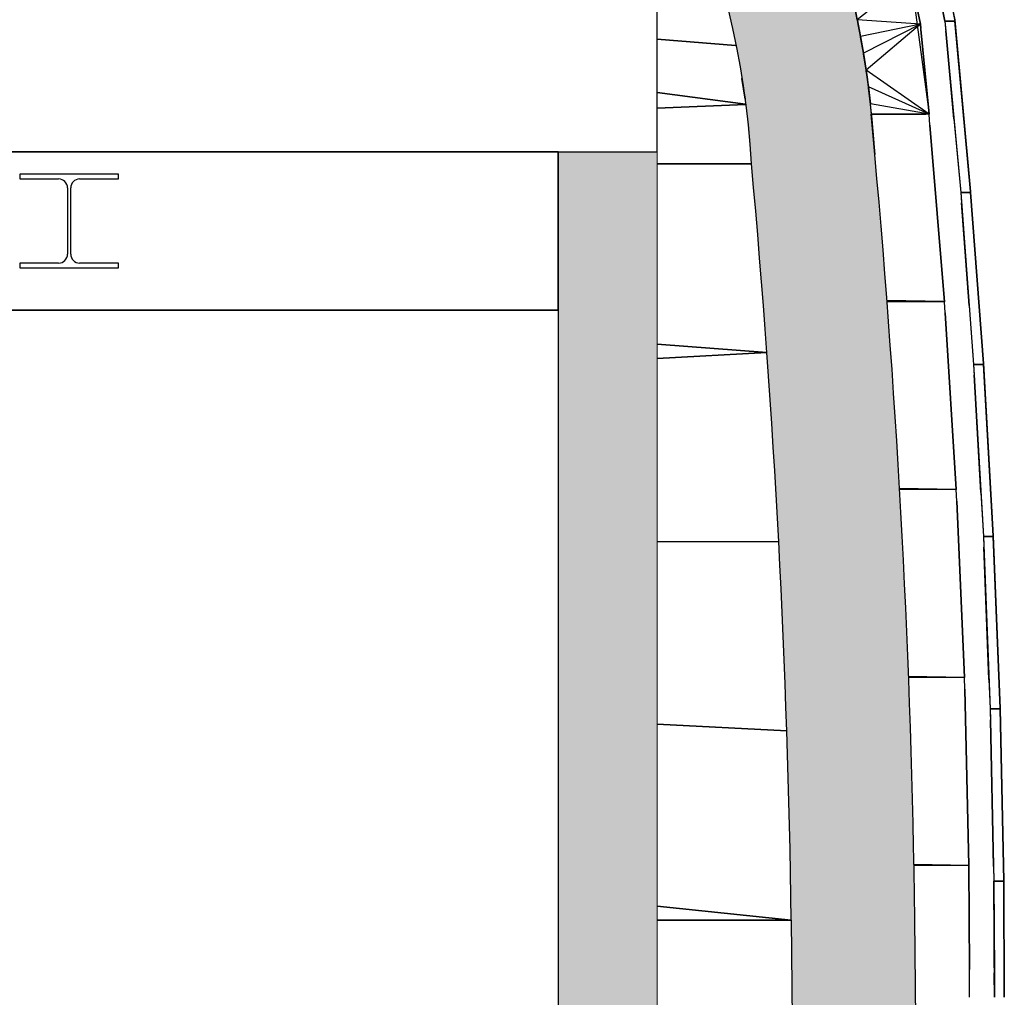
# Model space of a CAD drawing. Header units: millimetres. Extents: x 61846 to 198573, y 13020 to 52988.
# Tile 134 of 150: x 174174 to 176165, y 22900 to 24877. Entities that reach past the tile are written whole.
import ezdxf

# ---------------------------------------------------------------- set-up
doc = ezdxf.new("R2010")
doc.units = ezdxf.units.MM
for name, color, linetype, lineweight in [('A-FLOR', 192, 'Continuous', 50), ('A-ROOF', 132, 'Continuous', 35), ('A-WALL', 113, 'Continuous', 25), ('I-WALL', 2, 'Continuous', 25), ('S-BEAM', 12, 'Continuous', 35)]:
    doc.layers.add(name, color=color, linetype=linetype, lineweight=lineweight)

# ---------------------------------------------------------------- blocks, each defined once
blk = doc.blocks.new('28_PBT_SF_toneeltoren_dakboog_28_PBT_SF_toneeltoren_dakboog as R_2584242 - 28_PBT_SF_toneeltoren_dakboog_28_PBT_SF_toneeltoren_dakboog as R_2584242-313469-GZ lierenkamer 2')
at = {"layer": 'S-BEAM', "color": 250, "lineweight": 25}
for p, q in [((86504.6, 24837.5), (86663.2, 24825.2)), ((86663.2, 24825.2), (86504.6, 24837.5)), ((86675.8, 24758.1), (86682.7, 24716.1)), ((86682.7, 24716.1), (86675.8, 24758.1)), ((86504.6, 24729.8), (86683.7, 24706)), ((86683.7, 24706), (86504.6, 24729.8)), ((86683.7, 24705.8), (86504.6, 24698.4)), ((86504.6, 24698.4), (86683.7, 24705.8)), ((86944.8, 24604.2), (86937.3, 24686.1)), ((86937.3, 24686.1), (86944.8, 24604.2)), ((86504.6, 24585.6), (86695.4, 24585.6)), ((86695.4, 24585.6), (86504.6, 24585.6)), ((86504.6, 24221), (86726.6, 24203.8)), ((86726.6, 24203.8), (86504.6, 24221)), ((86726.6, 24203.8), (86504.6, 24192.1)), ((86504.6, 24192.1), (86726.6, 24203.8)), ((86504.6, 23821.4), (86750.5, 23821.6)), ((86750.5, 23821.6), (86504.6, 23821.4)), ((86504.6, 23452.4), (86766.9, 23438.9)), ((86766.9, 23438.9), (86504.6, 23452.4)), ((86775.9, 23056), (86504.6, 23084.1)), ((86504.6, 23084.1), (86775.9, 23056)), ((86504.6, 23056), (86775.9, 23056)), ((86775.9, 23056), (86504.6, 23056))]:
    blk.add_line(p, q, dxfattribs=at)
blk = doc.blocks.new('28_PBT_SF_toneeltoren_dakboog_28_PBT_SF_toneeltoren_dakboog as R_2584242 - 28_PBT_SF_toneeltoren_dakboog_28_PBT_SF_toneeltoren_dakboog as R_2584242-313473-GZ lierenkamer 2')
blk.add_blockref('28_PBT_SF_toneeltoren_dakboog_28_PBT_SF_toneeltoren_dakboog as R_2584242 - 28_PBT_SF_toneeltoren_dakboog_28_PBT_SF_toneeltoren_dakboog as R_2584242-313469-GZ lierenkamer 2', (0, 0))
blk = doc.blocks.new('Floor_28_PBT_FL_druklaag_d_60 __320__C30_37_2599623 - Floor_28_PBT_FL_druklaag_d_60 __320__C30_37_2599623-313883-GZ lierenkamer 2')
at = {"layer": 'A-FLOR', "color": 90, "lineweight": 35}
for p, q in [((86304.6, 24610), (67356.3, 24610)), ((86304.6, 24290), (86304.6, 24610)), ((76211.9, 24290), (86188.7, 24290)), ((86188.7, 24290), (86304.6, 24290))]:
    blk.add_line(p, q, dxfattribs=at)
blk = doc.blocks.new('Floor_28_PBT_FL_druklaag_d_60 __320__C30_37_2599623 - Floor_28_PBT_FL_druklaag_d_60 __320__C30_37_2599623-313887-GZ lierenkamer 2')
blk.add_blockref('Floor_28_PBT_FL_druklaag_d_60 __320__C30_37_2599623 - Floor_28_PBT_FL_druklaag_d_60 __320__C30_37_2599623-313883-GZ lierenkamer 2', (0, 0))
blk = doc.blocks.new('28_PBT_SF_staal_H-profiel_S355_HE200A 1647759 - 28_PBT_SF_staal_H-profiel_S355_HE200A 1647759-341134-GZ lierenkamer 2')
at = {"layer": 'S-BEAM', "color": 250, "lineweight": 25}
for p, q in [((85415.6, 24565), (85215.6, 24565)), ((85215.6, 24565), (85215.6, 24555)), ((85215.6, 24555), (85294.3, 24555)), ((85336.8, 24555), (85415.6, 24555)), ((85415.6, 24555), (85415.6, 24565)), ((85312.3, 24537), (85312.3, 24403)), ((85318.8, 24403), (85318.8, 24537)), ((85294.3, 24385), (85215.6, 24385)), ((85215.6, 24385), (85215.6, 24375)), ((85215.6, 24375), (85415.6, 24375)), ((85415.6, 24385), (85336.8, 24385)), ((85415.6, 24375), (85415.6, 24385))]:
    blk.add_line(p, q, dxfattribs=at)
for centre, start, end in [((85294.3, 24537), 0, 90), ((85336.8, 24537), 90, 180), ((85294.3, 24403), 270, 0), ((85336.8, 24403), 180, 270)]:
    blk.add_arc(centre, 18, start, end, dxfattribs=at)
blk = doc.blocks.new('28_PBT_SF_toneeltoren_dakboog_28_PBT_SF_toneeltoren_dakboog as R - 28_PBT_SF_toneeltoren_dakboog_28_PBT_SF_toneeltoren_dakboog as R-332845-GZ lierenkamer 2')
at = {"layer": 'S-BEAM', "lineweight": 25}
blk.add_hatch(color=5, dxfattribs=at).paths.add_polyline_path([(87055.3, 20250), (87024.5, 23120.4), (87015.7, 23471.2), (87000.2, 23832.4), (86976.2, 24218.6), (86944.8, 24604.2), (86930.1, 24754.8), (86903.9, 24903.8), (86866.4, 25050.4), (86817.8, 25193.7), (86758.4, 25332.9), (86688.5, 25467.1), (86608.6, 25595.5), (86519, 25717.5), (86414, 25838.8), (86313.4, 25939.2), (86254, 25994), (86192, 26045.5), (86192, 25709.2), (86286.8, 25606.4), (86378.5, 25488), (86450, 25379.6), (86517.3, 25257), (86576.3, 25124.3), (86621.2, 24997.6), (86657, 24862.4), (86681.8, 24724.7), (86700.5, 24523.5), (86728.6, 24172.7), (86752.3, 23778.1), (86768.2, 23383.5), (86776.2, 23032.8), (86805.3, 20250), (86923.6, 20250)])
at = {"layer": 'S-BEAM', "color": 250, "lineweight": 25}
for p, q in [((87055.3, 20250), (87025.9, 23059)), ((86775.9, 23056), (86805.3, 20250))]:
    blk.add_line(p, q, dxfattribs=at)
for centre, radius, start, end in [((84971, 24487.5), 1977.3, 3.3835, 47.2405), ((84971, 24487.5), 1727.3, 3.255, 45.0171), ((66953.6, 22779.5), 20074.3, 0.79783, 5.21514), ((66953.6, 22779.5), 19824.3, 0.79909, 5.22705)]:
    blk.add_arc(centre, radius, start, end, dxfattribs=at)
blk = doc.blocks.new('TadP_A_CON_CONSTRUCTIE_rvt-4-GZ lierenkamer 2')
at = {"layer": 'I-WALL', "color": 10, "lineweight": 18}
for p, q in [((86305, 24290), (67706.3, 24290)), ((86305, 19730), (86305, 24290))]:
    blk.add_line(p, q, dxfattribs=at)
at = {"layer": 'A-FLOR', "color": 10, "lineweight": 18}
blk.add_blockref('Floor_28_PBT_FL_druklaag_d_60 __320__C30_37_2599623 - Floor_28_PBT_FL_druklaag_d_60 __320__C30_37_2599623-313887-GZ lierenkamer 2', (0, 0), dxfattribs=at)
at = {"layer": 'S-BEAM', "color": 10, "lineweight": 18}
for name in ['28_PBT_SF_toneeltoren_dakboog_28_PBT_SF_toneeltoren_dakboog as R - 28_PBT_SF_toneeltoren_dakboog_28_PBT_SF_toneeltoren_dakboog as R-332845-GZ lierenkamer 2', '28_PBT_SF_toneeltoren_dakboog_28_PBT_SF_toneeltoren_dakboog as R_2584242 - 28_PBT_SF_toneeltoren_dakboog_28_PBT_SF_toneeltoren_dakboog as R_2584242-313473-GZ lierenkamer 2', '28_PBT_SF_staal_H-profiel_S355_HE200A 1647759 - 28_PBT_SF_staal_H-profiel_S355_HE200A 1647759-341134-GZ lierenkamer 2']:
    blk.add_blockref(name, (0, 0), dxfattribs=at)
blk = doc.blocks.new('21_NOAHH_Wand_Wand-x 2784256 - 21_NOAHH_Wand_Wand-x 2784256-161099-GZ lierenkamer 2')
at = {"layer": 'A-WALL', "lineweight": 13}
blk.add_hatch(color=9, dxfattribs=at).paths.add_polyline_path([(86304.6, 19930), (86504.6, 19930), (86504.6, 24610), (86304.6, 24610), (86304.6, 20139.1)])
at = {"layer": 'A-WALL', "color": 130, "lineweight": 13}
for p, q in [((86504.6, 24610), (86304.6, 24610)), ((86304.6, 24610), (86304.6, 19930)), ((86504.6, 19930), (86504.6, 24610))]:
    blk.add_line(p, q, dxfattribs=at)
blk = doc.blocks.new('27_NOAHH_Dak_Dak-x 2835671 - 21_10_Baksteen wit halfsteens-163091-GZ lierenkamer 2')
at = {"layer": 'A-ROOF', "color": 250, "lineweight": 25}
for p, q in [((87083.3, 24994.6), (87106.4, 24877.2)), ((87084, 24990.7), (87106.4, 24877.2)), ((87084, 24990.7), (87106.7, 24874.5)), ((87086.6, 24874.6), (87106.7, 24874.5)), ((87106.7, 24874.5), (87086.6, 24874.5)), ((87106.7, 24874.5), (87087.5, 24874.2)), ((87106.4, 24877.2), (87106.7, 24874.5)), ((87106.4, 24877.2), (87106.7, 24874.5)), ((87106.4, 24877.2), (87138.5, 24529.6)), ((87106.7, 24874.5), (87138.5, 24529.6)), ((87106.7, 24874.5), (87138.7, 24527.4)), ((87118.6, 24527.4), (87138.7, 24527.4)), ((87138.5, 24529.6), (87138.7, 24527.4)), ((87138.7, 24527.4), (87164.5, 24181.5)), ((87138.7, 24527.4), (87164.6, 24179.7)), ((87144.6, 24180), (87164.6, 24179.7)), ((87164.6, 24179.7), (87144.6, 24179.7)), ((87164.5, 24181.5), (87164.6, 24179.7)), ((87164.5, 24181.5), (87164.6, 24179.7)), ((87164.5, 24181.5), (87184.4, 23833.1)), ((87164.6, 24179.7), (87184.4, 23833.1)), ((87164.6, 24179.7), (87184.4, 23831.7)), ((87164.4, 23832), (87184.4, 23831.7)), ((87184.4, 23831.7), (87164.4, 23831.7)), ((87184.4, 23833.1), (87198.1, 23484.3)), ((87184.4, 23833.1), (87184.4, 23831.7)), ((87184.4, 23831.7), (87198.1, 23484.3)), ((87184.4, 23831.7), (87198.1, 23483.3)), ((87178.1, 23483.6), (87198.1, 23483.3)), ((87198.1, 23483.3), (87178.2, 23483.3)), ((87198.1, 23484.3), (87198.1, 23483.3)), ((87198.1, 23484.3), (87198.1, 23483.3)), ((87198.1, 23484.3), (87205.7, 23135.3)), ((87198.1, 23483.3), (87205.7, 23135.3)), ((87198.1, 23483.3), (87205.7, 23135.3)), ((87198.1, 23483.3), (87205.7, 23134.8)), ((87205.7, 23134.8), (87185.7, 23134.5)), ((87185.8, 23135.1), (87205.7, 23134.8)), ((87185.8, 23134.8), (87205.7, 23134.8)), ((87205.7, 23134.8), (87185.8, 23134.8)), ((87205.7, 23135.3), (87205.7, 23134.8)), ((87205.7, 23135.3), (87205.7, 23134.8)), ((87205.7, 23134.8), (87206.8, 22900)), ((87205.7, 23134.8), (87206.8, 22900))]:
    blk.add_line(p, q, dxfattribs=at)
blk = doc.blocks.new('27_NOAHH_Dak_Dak-x 2835671 - 21_10_Hout-163087-GZ lierenkamer 2')
at = {"layer": 'A-ROOF', "color": 250, "lineweight": 25}
for p, q in [((86968.8, 24309.7), (87085.8, 24307.7)), ((87085.7, 24306.8), (86969, 24306.8)), ((86994.2, 23929.9), (87109.7, 23927.8)), ((87109.5, 23927), (86994.4, 23927)), ((87012.4, 23549.6), (87126.2, 23547.6)), ((87126.1, 23546.8), (87012.5, 23546.8)), ((87023.3, 23169.1), (87135.4, 23167.2)), ((87135.3, 23166.3), (87023.4, 23166.3))]:
    blk.add_line(p, q, dxfattribs=at)
blk = doc.blocks.new('27_NOAHH_Dak_Dak-x 2835671 - 27_10_Kunststof-163083-GZ lierenkamer 2')
at = {"layer": 'A-ROOF', "color": 250, "lineweight": 25}
for p, q in [((87017.9, 24963.1), (87054.5, 24686.1)), ((87054.5, 24686.1), (86936.8, 24686.1))]:
    blk.add_line(p, q, dxfattribs=at)
blk = doc.blocks.new('27_NOAHH_Dak_Dak-x 2835671 - 27_NOAHH_Dak_Dak-x 2835671-163054-GZ lierenkamer 2')
for name in ['27_NOAHH_Dak_Dak-x 2835671 - 21_10_Baksteen wit halfsteens-163091-GZ lierenkamer 2', '27_NOAHH_Dak_Dak-x 2835671 - 21_10_Hout-163087-GZ lierenkamer 2', '27_NOAHH_Dak_Dak-x 2835671 - 27_10_Kunststof-163083-GZ lierenkamer 2']:
    blk.add_blockref(name, (0, 0))
blk = doc.blocks.new('27_NOAHH_Dak_Dak-x 2863758 - 21_10_Baksteen wit halfsteens-164665-GZ lierenkamer 2')
at = {"layer": 'A-ROOF', "color": 250, "lineweight": 25}
for p, q in [((87063.6, 24990.7), (87086.6, 24874.5)), ((87084, 24990.7), (87106.4, 24877.2)), ((87086.6, 24874.5), (87118.6, 24527.4)), ((87106.7, 24874.5), (87086.6, 24874.5)), ((87086.6, 24874.5), (87106.7, 24874.5)), ((87106.7, 24874.5), (87106.4, 24877.2)), ((87138.5, 24529.6), (87106.4, 24877.2)), ((87106.4, 24877.2), (87106.7, 24874.5)), ((87138.5, 24529.6), (87106.7, 24874.5)), ((87106.7, 24874.5), (87138.5, 24529.6)), ((87118.6, 24527.4), (87144.6, 24179.7)), ((87138.7, 24527.4), (87118.6, 24527.4)), ((87118.6, 24527.4), (87138.7, 24527.4)), ((87138.7, 24527.4), (87138.5, 24529.6)), ((87164.5, 24181.5), (87138.5, 24529.6)), ((87138.5, 24529.6), (87138.7, 24527.4)), ((87164.5, 24181.5), (87138.7, 24527.4)), ((87138.7, 24527.4), (87164.5, 24181.5)), ((87144.6, 24179.7), (87164.4, 23831.7)), ((87164.6, 24179.7), (87144.6, 24179.7)), ((87144.6, 24179.7), (87164.6, 24179.7)), ((87164.6, 24179.7), (87164.5, 24181.5)), ((87184.4, 23833.1), (87164.5, 24181.5)), ((87164.5, 24181.5), (87164.6, 24179.7)), ((87184.4, 23833.1), (87164.6, 24179.7)), ((87164.6, 24179.7), (87184.4, 23833.1)), ((87164.4, 23831.7), (87178.2, 23483.3)), ((87184.4, 23831.7), (87164.4, 23831.7)), ((87164.4, 23831.7), (87184.4, 23831.7)), ((87184.4, 23831.7), (87184.4, 23833.1)), ((87198.1, 23484.3), (87184.4, 23833.1)), ((87184.4, 23833.1), (87184.4, 23831.7)), ((87198.1, 23484.3), (87184.4, 23831.7)), ((87184.4, 23831.7), (87198.1, 23484.3)), ((87178.2, 23483.3), (87185.8, 23134.8)), ((87178.2, 23483.3), (87198.2, 23483.3)), ((87198.2, 23483.3), (87178.2, 23483.3)), ((87198.2, 23483.3), (87198.1, 23484.3)), ((87205.8, 23135.3), (87198.1, 23484.3)), ((87198.1, 23484.3), (87198.2, 23483.3)), ((87205.8, 23135.3), (87198.2, 23483.3)), ((87198.2, 23483.3), (87205.8, 23135.3)), ((87186.8, 22900), (87185.8, 23134.8)), ((87185.8, 23134.8), (87205.8, 23134.8)), ((87205.8, 23134.8), (87185.8, 23134.8)), ((87205.8, 23134.8), (87205.8, 23135.3)), ((87206.8, 22900), (87205.8, 23135.3)), ((87205.8, 23135.3), (87205.8, 23134.8)), ((87206.8, 22900), (87205.8, 23134.8)), ((87205.8, 23134.8), (87206.8, 22900))]:
    blk.add_line(p, q, dxfattribs=at)
blk = doc.blocks.new('27_NOAHH_Dak_Dak-x 2863758 - 21_10_Hout-164661-GZ lierenkamer 2')
at = {"layer": 'A-ROOF', "color": 250, "lineweight": 25}
for p, q in [((87014.4, 24980.7), (87037, 24867.9)), ((87037, 24867.9), (87014.4, 24980.7)), ((87086.6, 24874.5), (87064.9, 24984.3)), ((87064.9, 24984.3), (87086.6, 24874.5)), ((87086.6, 24874.5), (87088.4, 24854.8)), ((87086.6, 24874.5), (87088.4, 24854.8)), ((87038, 24857.5), (87037, 24867.9)), ((87038, 24857.5), (87037, 24867.9)), ((87038, 24857.5), (87054.5, 24686.1)), ((87054.5, 24686.1), (87038, 24857.5)), ((87104.8, 24676.9), (87088.4, 24854.8)), ((87088.4, 24854.8), (87104.8, 24676.9)), ((87056.4, 24664.1), (87054.5, 24686.1)), ((87056.4, 24664.1), (87054.5, 24686.1)), ((87104, 24686.1), (87104.8, 24676.9)), ((87104.8, 24676.9), (87118.6, 24527.4)), ((87104.8, 24676.9), (87118.6, 24527.4)), ((87056.4, 24664.1), (87085.7, 24306.8)), ((87085.7, 24306.8), (87056.4, 24664.1)), ((87118.6, 24527.4), (87120.2, 24506.9)), ((87118.6, 24527.4), (87120.2, 24506.9)), ((87135.7, 24299.2), (87120.2, 24506.9)), ((87120.2, 24506.9), (87135.7, 24299.2)), ((87087.1, 24284), (87085.7, 24306.8)), ((87087.1, 24284), (87085.7, 24306.8)), ((87135.1, 24306.8), (87135.7, 24299.2)), ((87135.7, 24299.2), (87144.6, 24179.7)), ((87135.7, 24299.2), (87144.6, 24179.7)), ((87087.1, 24284), (87109.5, 23927)), ((87109.5, 23927), (87087.1, 24284)), ((87144.6, 24179.7), (87145.8, 24158.6)), ((87144.6, 24179.7), (87145.8, 24158.6)), ((87159.3, 23921.1), (87145.8, 24158.6)), ((87145.8, 24158.6), (87159.3, 23921.1)), ((87110.6, 23903.6), (87109.5, 23927)), ((87110.6, 23903.6), (87109.5, 23927)), ((87159.3, 23921.1), (87164.4, 23831.7)), ((87159.3, 23921.1), (87164.4, 23831.7)), ((87110.6, 23903.6), (87126.1, 23546.8)), ((87126.1, 23546.8), (87110.6, 23903.6)), ((87164.4, 23831.7), (87165.3, 23810.1)), ((87164.4, 23831.7), (87165.3, 23810.1)), ((87175.8, 23542.8), (87165.3, 23810.1)), ((87165.3, 23810.1), (87175.8, 23542.8)), ((87126.7, 23523), (87126.1, 23546.8)), ((87126.7, 23523), (87126.1, 23546.8)), ((87175.8, 23542.8), (87178.2, 23483.3)), ((87175.8, 23542.8), (87178.2, 23483.3)), ((87126.7, 23523), (87135.3, 23166.3)), ((87135.3, 23166.3), (87126.7, 23523)), ((87178.2, 23483.3), (87178.6, 23461.5)), ((87178.2, 23483.3), (87178.6, 23461.5)), ((87185.1, 23164.3), (87178.6, 23461.5)), ((87178.6, 23461.5), (87185.1, 23164.3)), ((87135.3, 23166.3), (87136.4, 22956.5)), ((87136.4, 22956.5), (87135.3, 23166.3)), ((87185.1, 23164.3), (87185.8, 23134.8)), ((87185.1, 23164.3), (87185.8, 23134.8)), ((87185.8, 23134.8), (87186.5, 22949.8)), ((87185.8, 23134.8), (87186.6, 22949.8)), ((87136.7, 22900), (87136.4, 22956.5)), ((87136.7, 22900), (87136.4, 22956.5)), ((87186.8, 22900), (87186.5, 22949.8)), ((87186.6, 22949.8), (87186.8, 22900))]:
    blk.add_line(p, q, dxfattribs=at)
blk = doc.blocks.new('27_NOAHH_Dak_Dak-x 2863758 - 27_10_Kunststof-164657-GZ lierenkamer 2')
at = {"layer": 'A-ROOF', "color": 250, "lineweight": 25}
for p, q in [((85677.8, 26212.3), (85642.8, 26220.8)), ((85642.8, 26220.8), (85684.1, 26220.8)), ((85676.8, 26212.6), (85642.8, 26220.8)), ((85677.8, 26212.3), (85642.8, 26220.8)), ((85642.8, 26220.8), (85684.1, 26220.8)), ((85676.8, 26212.6), (85712, 26204.1)), ((85677.8, 26212.3), (85712, 26204.1)), ((85712, 26204.1), (85677.8, 26212.3)), ((85712, 26220.8), (85684.1, 26220.8)), ((85684.1, 26220.8), (85712, 26220.8)), ((85712, 26215.7), (85712, 26220.8)), ((85712, 26220.8), (85712, 26215.7)), ((85712, 26215.7), (85712, 26212.3)), ((85712, 26215.7), (85712, 26212.3)), ((85712, 26204.1), (85712, 26212.3)), ((85712, 26212.3), (85712, 26204.1)), ((85915.7, 26219.6), (85913.1, 26220.8)), ((85913.1, 26220.8), (85919.8, 26220.8)), ((85915.7, 26219.6), (85913.1, 26220.8)), ((85915.7, 26219.6), (85919.8, 26220.8)), ((85929.7, 26212.6), (85915.7, 26219.6)), ((85929.6, 26212.6), (85915.7, 26219.6)), ((85929.6, 26212.6), (85915.7, 26219.6)), ((85948.7, 26220.8), (85919.8, 26220.8)), ((85929.6, 26212.6), (85919.8, 26220.8)), ((85929.6, 26212.6), (86084, 26220.8)), ((85929.6, 26212.6), (85948.7, 26220.8)), ((85929.6, 26212.6), (86098.1, 26213.9)), ((85929.6, 26212.6), (86100.5, 26212.6)), ((85940, 26207.4), (85929.6, 26212.6)), ((85929.6, 26212.6), (85929.7, 26212.6)), ((85929.6, 26212.6), (85940, 26207.4)), ((85929.6, 26212.6), (85940, 26207.4)), ((85929.7, 26212.6), (85940, 26207.4)), ((85940, 26207.4), (86100.5, 26212.6)), ((85940, 26207.4), (85950.5, 26201.9)), ((85940, 26207.4), (85950.5, 26201.9)), ((85940, 26207.4), (85950.5, 26201.9)), ((85940, 26207.4), (85950.5, 26201.9)), ((86084, 26220.8), (85948.7, 26220.8)), ((85950.5, 26201.9), (86100.5, 26212.6)), ((86092.8, 26216.5), (86084, 26220.8)), ((86098.1, 26213.9), (86084, 26220.8)), ((86098.1, 26213.9), (86092.8, 26216.5)), ((86098.1, 26213.9), (86092.8, 26216.5)), ((86098.2, 26213.9), (86098.1, 26213.9)), ((86189.5, 26161), (86098.1, 26213.9)), ((86119, 26201.9), (86098.1, 26213.9)), ((86098.1, 26213.9), (86100.5, 26212.6)), ((86098.1, 26213.9), (86098.2, 26213.9)), ((86189.5, 26161), (86098.2, 26213.9)), ((86189.5, 26161), (86098.2, 26213.9)), ((86119, 26201.9), (86100.5, 26212.6)), ((86100.5, 26212.6), (86118.9, 26201.9)), ((86118.9, 26201.9), (86100.5, 26212.6)), ((85950.6, 26201.9), (85950.5, 26201.9)), ((85950.6, 26201.9), (85950.5, 26201.9)), ((85950.5, 26201.9), (85950.5, 26201.9)), ((85964, 26194.8), (85950.5, 26201.9)), ((85950.5, 26201.9), (86119, 26201.9)), ((85950.6, 26201.9), (85964, 26194.8)), ((85950.6, 26201.9), (85964, 26194.8)), ((85964, 26194.8), (86119, 26201.9)), ((85964, 26194.8), (85964.1, 26194.8)), ((85964, 26194.8), (85987.8, 26181.8)), ((85964, 26194.8), (85964.1, 26194.8)), ((85964.1, 26194.8), (85987.8, 26181.8)), ((85987.8, 26181.8), (85964.1, 26194.8)), ((85987.8, 26181.8), (86119, 26201.9)), ((86011.4, 26168.4), (86119, 26201.9)), ((86034.8, 26154.5), (86119, 26201.9)), ((86038.9, 26152), (86119, 26201.9)), ((86189.5, 26161), (86119, 26201.9)), ((85987.9, 26181.7), (85987.8, 26181.8)), ((85987.8, 26181.8), (86011.4, 26168.4)), ((85987.8, 26181.8), (85987.9, 26181.7)), ((85987.9, 26181.7), (86011.4, 26168.4)), ((86011.4, 26168.4), (85987.9, 26181.7)), ((86011.6, 26168.3), (86011.4, 26168.4)), ((86034.8, 26154.5), (86011.4, 26168.4)), ((86011.4, 26168.4), (86011.6, 26168.3)), ((86034.8, 26154.5), (86011.6, 26168.3)), ((86034.8, 26154.5), (86011.6, 26168.3)), ((86036.4, 26153.6), (86034.8, 26154.5)), ((86036.4, 26153.6), (86034.8, 26154.5)), ((86038.8, 26152), (86034.8, 26154.5)), ((86038.8, 26152), (86034.8, 26154.5)), ((86038.8, 26152), (86034.8, 26154.5)), ((86036.4, 26153.6), (86038.9, 26152)), ((86036.4, 26153.6), (86038.8, 26152)), ((86038.9, 26152), (86189.5, 26161)), ((86038.9, 26152), (86051.2, 26152)), ((86202.7, 26152), (86051.2, 26152)), ((86189.5, 26161), (86194.3, 26157.7)), ((86202.6, 26152.1), (86189.5, 26161)), ((86202.6, 26152.1), (86189.5, 26161)), ((86189.5, 26161), (86194.3, 26157.7)), ((86189.5, 26161), (86202.6, 26152.1)), ((86189.5, 26161), (86202.6, 26152.1)), ((86194.3, 26157.7), (86202.7, 26152)), ((86212.1, 26029.6), (86205.8, 26034.6)), ((86205.8, 26034.6), (86219, 26034.6)), ((86212.1, 26029.6), (86205.8, 26034.6)), ((86212.1, 26029.6), (86219, 26034.6)), ((86212.1, 26029.6), (86250.7, 26034.6)), ((86212.1, 26029.6), (86233, 26012.3)), ((86212.1, 26029.6), (86212.1, 26029.6)), ((86233, 26012.3), (86212.1, 26029.6)), ((86233, 26012.3), (86212.1, 26029.6)), ((86212.1, 26029.6), (86212.1, 26029.6)), ((86219, 26034.6), (86250.7, 26034.6)), ((86233, 26012.3), (86336.5, 26034.6)), ((86233, 26012.3), (86250.7, 26034.6)), ((86336.5, 26034.6), (86250.7, 26034.6)), ((86253.5, 25994.6), (86347, 26034.6)), ((86253.5, 25994.6), (86336.5, 26034.6)), ((86253.5, 25994.6), (86351.6, 26034.6)), ((86273.8, 25976.6), (86351.6, 26034.6)), ((86273.8, 25976.6), (86354.1, 26034.6)), ((86293.7, 25958.2), (86363, 26034.6)), ((86293.7, 25958.2), (86354.1, 26034.6)), ((86347, 26034.6), (86336.5, 26034.6)), ((86347, 26034.6), (86351.6, 26034.6)), ((86351.6, 26034.6), (86354.1, 26034.6)), ((86363, 26034.6), (86354.1, 26034.6)), ((86435.2, 25972.5), (86363, 26034.6)), ((86435.2, 25972.5), (86363, 26034.6)), ((86233, 26012.3), (86253.5, 25994.6)), ((86233, 26012.3), (86233, 26012.3)), ((86253.5, 25994.6), (86233, 26012.3)), ((86233, 26012.3), (86233, 26012.3)), ((86253.5, 25994.6), (86233, 26012.3)), ((86253.6, 25994.5), (86253.5, 25994.6)), ((86273.8, 25976.6), (86253.5, 25994.6)), ((86253.5, 25994.6), (86253.6, 25994.5)), ((86253.5, 25994.6), (86273.8, 25976.6)), ((86253.6, 25994.5), (86273.8, 25976.6)), ((86273.9, 25976.5), (86273.8, 25976.6)), ((86293.7, 25958.2), (86273.8, 25976.6)), ((86273.8, 25976.6), (86273.9, 25976.5)), ((86273.9, 25976.5), (86293.7, 25958.2)), ((86293.7, 25958.2), (86273.9, 25976.5)), ((86293.7, 25958.2), (86435.2, 25972.5)), ((86313.3, 25939.4), (86435.2, 25972.5)), ((86313.6, 25939.2), (86435.2, 25972.5)), ((86435.6, 25972.1), (86435.2, 25972.5)), ((86509.1, 25901.8), (86435.2, 25972.5)), ((86435.6, 25972.1), (86435.2, 25972.5)), ((86435.2, 25972.5), (86470, 25939.2)), ((86509.1, 25901.8), (86435.6, 25972.1)), ((86509.1, 25901.8), (86435.6, 25972.1)), ((86293.9, 25958), (86293.7, 25958.2)), ((86313.3, 25939.4), (86293.7, 25958.2)), ((86293.7, 25958.2), (86293.9, 25958)), ((86293.9, 25958), (86313.3, 25939.4)), ((86313.3, 25939.4), (86293.9, 25958)), ((86313.6, 25939.2), (86313.3, 25939.4)), ((86338.4, 25915.8), (86313.3, 25939.4)), ((86313.3, 25939.4), (86313.6, 25939.2)), ((86313.3, 25939.4), (86313.6, 25939.2)), ((86313.6, 25939.2), (86338.4, 25915.8)), ((86338.4, 25915.8), (86313.6, 25939.2)), ((86338.4, 25915.8), (86313.6, 25939.2)), ((86313.6, 25939.2), (86470, 25939.2)), ((86338.4, 25915.8), (86470, 25939.2)), ((86363, 25891.8), (86470, 25939.2)), ((86387.2, 25867.4), (86470, 25939.2)), ((86509.1, 25901.8), (86470, 25939.2)), ((86338.6, 25915.6), (86338.4, 25915.8)), ((86363, 25891.8), (86338.4, 25915.8)), ((86338.4, 25915.8), (86338.6, 25915.6)), ((86338.6, 25915.6), (86363, 25891.8)), ((86363, 25891.8), (86338.6, 25915.6)), ((86363.3, 25891.5), (86363, 25891.8)), ((86387.2, 25867.4), (86363, 25891.8)), ((86363, 25891.8), (86363.3, 25891.5)), ((86363.3, 25891.5), (86387.2, 25867.4)), ((86387.2, 25867.4), (86363.3, 25891.5)), ((86387.2, 25867.4), (86509.1, 25901.8)), ((86411, 25842.6), (86509.1, 25901.8)), ((86429.1, 25823), (86509.1, 25901.8)), ((86509.8, 25901), (86509.1, 25901.8)), ((86579, 25827.2), (86509.1, 25901.8)), ((86579, 25827.2), (86509.1, 25901.8)), ((86509.8, 25901), (86509.1, 25901.8)), ((86579, 25827.2), (86509.8, 25901)), ((86387.6, 25867.1), (86387.2, 25867.4)), ((86411, 25842.6), (86387.2, 25867.4)), ((86387.2, 25867.4), (86387.6, 25867.1)), ((86387.6, 25867.1), (86411, 25842.6)), ((86411, 25842.6), (86387.6, 25867.1)), ((86411.4, 25842.2), (86411, 25842.6)), ((86434.4, 25817.3), (86411, 25842.6)), ((86411, 25842.6), (86411.4, 25842.2)), ((86411, 25842.6), (86429.1, 25823)), ((86411.4, 25842.2), (86434.4, 25817.3)), ((86434.4, 25817.3), (86411.4, 25842.2)), ((86429.1, 25823), (86579, 25827.2)), ((86580.1, 25826), (86579, 25827.2)), ((86644.9, 25749.1), (86579, 25827.2)), ((86580.1, 25826), (86579, 25827.2)), ((86579, 25827.2), (86582.6, 25823)), ((86644.9, 25749.1), (86580.1, 25826)), ((86644.9, 25749.1), (86580.1, 25826)), ((86434.4, 25817.3), (86429.1, 25823)), ((86429.1, 25823), (86582.6, 25823)), ((86434.4, 25817.3), (86582.6, 25823)), ((86434.8, 25816.9), (86434.4, 25817.3)), ((86457.3, 25791.6), (86434.4, 25817.3)), ((86434.4, 25817.3), (86434.8, 25816.9)), ((86434.8, 25816.9), (86457.3, 25791.6)), ((86457.3, 25791.6), (86434.8, 25816.9)), ((86457.3, 25791.6), (86582.6, 25823)), ((86479.8, 25765.6), (86582.6, 25823)), ((86493.5, 25749.1), (86582.6, 25823)), ((86644.9, 25749.1), (86582.6, 25823)), ((86457.7, 25791.2), (86457.3, 25791.6)), ((86479.8, 25765.6), (86457.3, 25791.6)), ((86457.3, 25791.6), (86457.7, 25791.2)), ((86457.7, 25791.2), (86479.8, 25765.6)), ((86479.8, 25765.6), (86457.7, 25791.2)), ((86480.2, 25765.1), (86479.8, 25765.6)), ((86501.8, 25739.2), (86479.8, 25765.6)), ((86479.8, 25765.6), (86480.2, 25765.1)), ((86479.8, 25765.6), (86493.5, 25749.1)), ((86480.2, 25765.1), (86501.8, 25739.2)), ((86501.8, 25739.2), (86480.2, 25765.1)), ((86501.8, 25739.2), (86493.5, 25749.1)), ((86493.5, 25749.1), (86644.9, 25749.1)), ((86501.8, 25739.2), (86644.9, 25749.1)), ((86523.3, 25712.3), (86644.9, 25749.1)), ((86542.2, 25688), (86644.9, 25749.1)), ((86646.4, 25747), (86644.9, 25749.1)), ((86646.4, 25747), (86691, 25687.1)), ((86502.2, 25738.6), (86501.8, 25739.2)), ((86523.3, 25712.3), (86501.8, 25739.2)), ((86501.8, 25739.2), (86502.2, 25738.6)), ((86502.2, 25738.6), (86523.3, 25712.3)), ((86523.3, 25712.3), (86502.2, 25738.6)), ((86523.8, 25711.7), (86523.3, 25712.3)), ((86542.2, 25688), (86523.3, 25712.3)), ((86523.8, 25711.7), (86523.3, 25712.3)), ((86523.8, 25711.7), (86542.2, 25687.9)), ((86523.8, 25711.7), (86542.2, 25688)), ((86544.4, 25685.1), (86542.2, 25688)), ((86542.2, 25687.9), (86542.2, 25688)), ((86542.2, 25688), (86690.3, 25688)), ((86542.2, 25687.9), (86544.4, 25685.1)), ((86544.4, 25685.1), (86542.2, 25687.9)), ((86544.4, 25685.1), (86690.3, 25688)), ((86565, 25657.6), (86690.3, 25688)), ((86585.1, 25629.7), (86690.3, 25688)), ((86717.6, 25651.3), (86691, 25687.1)), ((86544.9, 25684.5), (86544.4, 25685.1)), ((86565, 25657.6), (86544.4, 25685.1)), ((86544.4, 25685.1), (86544.9, 25684.5)), ((86544.9, 25684.5), (86565, 25657.6)), ((86565, 25657.6), (86544.9, 25684.5)), ((86565.5, 25656.9), (86565, 25657.6)), ((86585.1, 25629.7), (86565, 25657.6)), ((86565, 25657.6), (86565.5, 25656.9)), ((86565.5, 25656.9), (86585.1, 25629.7)), ((86585.1, 25629.7), (86565.5, 25656.9)), ((86585.1, 25629.7), (86715.3, 25650.9)), ((86604.7, 25601.4), (86715.6, 25650.4)), ((86623.8, 25572.8), (86716, 25649.9)), ((86642.4, 25543.9), (86716.3, 25649.5)), ((86719.3, 25648.7), (86717.6, 25651.3)), ((86784, 25549.2), (86719.3, 25648.7)), ((86585.6, 25628.9), (86585.1, 25629.7)), ((86604.7, 25601.4), (86585.1, 25629.7)), ((86585.1, 25629.7), (86585.6, 25628.9)), ((86585.6, 25628.9), (86604.7, 25601.4)), ((86604.7, 25601.4), (86585.6, 25628.9)), ((86605.2, 25600.6), (86604.7, 25601.4)), ((86623.8, 25572.8), (86604.7, 25601.4)), ((86604.7, 25601.4), (86605.2, 25600.6)), ((86605.2, 25600.6), (86623.8, 25572.8)), ((86623.8, 25572.8), (86605.2, 25600.6)), ((86624.3, 25572), (86623.8, 25572.8)), ((86642.4, 25543.9), (86623.8, 25572.8)), ((86623.8, 25572.8), (86624.3, 25572)), ((86624.3, 25572), (86642.4, 25543.9)), ((86642.4, 25543.9), (86624.3, 25572)), ((86642.4, 25543.9), (86784, 25549.2)), ((86660.6, 25514.7), (86784, 25549.2)), ((86678.2, 25485.1), (86784, 25549.2)), ((86695.3, 25455.3), (86784, 25549.2)), ((86785.8, 25546), (86784, 25549.2)), ((86643, 25543), (86642.4, 25543.9)), ((86660.6, 25514.7), (86642.4, 25543.9)), ((86642.4, 25543.9), (86643, 25543)), ((86643, 25543), (86660.6, 25514.7)), ((86660.6, 25514.7), (86643, 25543)), ((86843.9, 25443), (86785.8, 25546)), ((86661.1, 25513.8), (86660.6, 25514.7)), ((86678.2, 25485.1), (86660.6, 25514.7)), ((86660.6, 25514.7), (86661.1, 25513.8)), ((86661.1, 25513.8), (86678.2, 25485.1)), ((86678.2, 25485.1), (86661.1, 25513.8)), ((86678.7, 25484.2), (86678.2, 25485.1)), ((86695.3, 25455.3), (86678.2, 25485.1)), ((86678.2, 25485.1), (86678.7, 25484.2)), ((86678.7, 25484.2), (86695.3, 25455.3)), ((86695.3, 25455.3), (86678.7, 25484.2)), ((86695.8, 25454.3), (86695.3, 25455.3)), ((86711.8, 25425.2), (86695.3, 25455.3)), ((86695.3, 25455.3), (86695.8, 25454.3)), ((86695.3, 25455.3), (86843.9, 25443)), ((86695.3, 25455.3), (86702.9, 25441.5)), ((86695.8, 25454.3), (86711.8, 25425.2)), ((86711.8, 25425.2), (86695.8, 25454.3)), ((86843.9, 25443), (86702.9, 25441.5)), ((86711.8, 25425.2), (86702.9, 25441.5)), ((86844.6, 25441.5), (86702.9, 25441.5)), ((86711.8, 25425.2), (86844.6, 25441.5)), ((86727.9, 25394.7), (86844.6, 25441.5)), ((86743.4, 25364), (86844.6, 25441.5)), ((86758.4, 25333.1), (86844.6, 25441.5)), ((86845.7, 25439.2), (86843.9, 25443)), ((86845.7, 25439.2), (86896.9, 25333.4)), ((86712.4, 25424.1), (86711.8, 25425.2)), ((86727.9, 25394.7), (86711.8, 25425.2)), ((86711.8, 25425.2), (86712.4, 25424.1)), ((86712.4, 25424.1), (86727.9, 25394.7)), ((86727.9, 25394.7), (86712.4, 25424.1)), ((86728.4, 25393.6), (86727.9, 25394.7)), ((86743.4, 25364), (86727.9, 25394.7)), ((86727.9, 25394.7), (86728.4, 25393.6)), ((86728.4, 25393.6), (86743.4, 25364)), ((86743.4, 25364), (86728.4, 25393.6)), ((86744, 25362.9), (86743.4, 25364)), ((86758.4, 25333.1), (86743.4, 25364)), ((86743.4, 25364), (86744, 25362.9)), ((86744, 25362.9), (86758.4, 25333.1)), ((86758.4, 25333.1), (86744, 25362.9)), ((86758.4, 25333.1), (86896.9, 25333.4)), ((86758.9, 25331.9), (86758.4, 25333.1)), ((86771.2, 25305.4), (86758.4, 25333.1)), ((86758.9, 25331.9), (86758.4, 25333.1)), ((86758.9, 25331.9), (86771.2, 25305.3)), ((86758.9, 25331.9), (86771.2, 25305.4)), ((86771.2, 25305.4), (86896.9, 25333.4)), ((86898.7, 25329), (86896.9, 25333.4)), ((86942.9, 25220.5), (86898.7, 25329)), ((86772.8, 25301.8), (86771.2, 25305.4)), ((86771.2, 25305.3), (86771.2, 25305.4)), ((86771.2, 25305.4), (86908.3, 25305.4)), ((86771.2, 25305.3), (86772.8, 25301.8)), ((86772.8, 25301.8), (86771.2, 25305.3)), ((86772.8, 25301.8), (86908.3, 25305.4)), ((86773.4, 25300.6), (86772.8, 25301.8)), ((86786.7, 25270.4), (86772.8, 25301.8)), ((86772.8, 25301.8), (86773.4, 25300.6)), ((86773.4, 25300.6), (86786.7, 25270.4)), ((86786.7, 25270.4), (86773.4, 25300.6)), ((86786.7, 25270.4), (86908.3, 25305.4)), ((86800, 25238.7), (86908.3, 25305.4)), ((86908.3, 25305.4), (86802.8, 25231.8)), ((86787.2, 25269.1), (86786.7, 25270.4)), ((86800, 25238.7), (86786.7, 25270.4)), ((86786.7, 25270.4), (86787.2, 25269.1)), ((86787.2, 25269.1), (86800, 25238.7)), ((86800, 25238.7), (86787.2, 25269.1)), ((86800.6, 25237.3), (86800, 25238.7)), ((86812.8, 25206.7), (86800, 25238.7)), ((86800, 25238.7), (86800.6, 25237.3)), ((86800, 25238.7), (86802.8, 25231.8)), ((86800.6, 25237.3), (86812.8, 25206.7)), ((86812.8, 25206.7), (86800.6, 25237.3)), ((86812.8, 25206.7), (86802.8, 25231.8)), ((86938.3, 25231.8), (86802.8, 25231.8)), ((86812.8, 25206.7), (86938.3, 25231.8)), ((86825.1, 25174.6), (86938.3, 25231.8)), ((86942.9, 25220.5), (86825.1, 25174.6)), ((86942.9, 25220.5), (86836.7, 25142.2)), ((86942.9, 25220.5), (86944.5, 25215.7)), ((86981.7, 25105), (86944.5, 25215.7)), ((86813.3, 25205.4), (86812.8, 25206.7)), ((86825.1, 25174.6), (86812.8, 25206.7)), ((86812.8, 25206.7), (86813.3, 25205.4)), ((86813.3, 25205.4), (86825.1, 25174.6)), ((86825.1, 25174.6), (86813.3, 25205.4)), ((86825.6, 25173.2), (86825.1, 25174.6)), ((86836.7, 25142.2), (86825.1, 25174.6)), ((86825.1, 25174.6), (86825.6, 25173.2)), ((86825.6, 25173.2), (86836.7, 25142.2)), ((86836.7, 25142.2), (86825.6, 25173.2)), ((86837.2, 25140.8), (86836.7, 25142.2)), ((86847.8, 25109.7), (86836.7, 25142.2)), ((86836.7, 25142.2), (86837.2, 25140.8)), ((86836.7, 25142.2), (86847.8, 25109.7)), ((86836.7, 25142.2), (86981.7, 25105)), ((86837.2, 25140.8), (86847.8, 25109.7)), ((86848.3, 25108.2), (86847.8, 25109.7)), ((86858.4, 25076.9), (86847.8, 25109.7)), ((86847.8, 25109.7), (86848.3, 25108.2)), ((86847.8, 25109.7), (86981.7, 25105)), ((86848.3, 25108.2), (86858.4, 25076.9)), ((86858.4, 25076.9), (86848.3, 25108.2)), ((86858.4, 25076.9), (86981.7, 25105)), ((86868.3, 25044), (86981.7, 25105)), ((86981.7, 25105), (86983.1, 25099.8)), ((87013.1, 24987.3), (86983.1, 25099.8)), ((86858.8, 25075.4), (86858.4, 25076.9)), ((86868.3, 25044), (86858.4, 25076.9)), ((86858.4, 25076.9), (86858.8, 25075.4)), ((86858.8, 25075.4), (86868.3, 25044)), ((86868.3, 25044), (86858.8, 25075.4)), ((86868.8, 25042.5), (86868.3, 25044)), ((86877.7, 25010.9), (86868.3, 25044)), ((86868.3, 25044), (86868.8, 25042.5)), ((86868.3, 25044), (86998.4, 25042.3)), ((86868.3, 25044), (86868.8, 25042.3)), ((86868.8, 25042.5), (86877.7, 25010.9)), ((86877.7, 25010.9), (86868.8, 25042.5)), ((86877.7, 25010.9), (86868.8, 25042.3)), ((86998.4, 25042.3), (86868.8, 25042.3)), ((86877.7, 25010.9), (86998.4, 25042.3)), ((86998.4, 25042.3), (86878.5, 25007.9)), ((86878.1, 25009.4), (86877.7, 25010.9)), ((86886.5, 24977.7), (86877.7, 25010.9)), ((86877.7, 25010.9), (86878.5, 25007.9)), ((86877.7, 25010.9), (86878.1, 25009.4)), ((86878.1, 25009.4), (86886.5, 24977.7)), ((86886.5, 24977.7), (86878.1, 25009.4)), ((86886.5, 24977.7), (86878.5, 25007.9)), ((87007.6, 25007.9), (86878.5, 25007.9)), ((86886.5, 24977.7), (87007.6, 25007.9)), ((86890.1, 24963.1), (87007.6, 25007.9)), ((86886.9, 24976.1), (86886.5, 24977.7)), ((86890.1, 24963.1), (86886.5, 24977.7)), ((86886.9, 24976.1), (86886.5, 24977.7)), ((86886.9, 24976.1), (86890.3, 24962.2)), ((86886.9, 24976.1), (86890.1, 24963.1)), ((87013.1, 24987.3), (86890.1, 24963.1)), ((87013.1, 24987.3), (87014.2, 24981.7)), ((87018.8, 24958.6), (87014.2, 24981.7)), ((86890.1, 24963.1), (86894.8, 24944.3)), ((87017.9, 24963.1), (86890.1, 24963.1)), ((86890.3, 24962.2), (86890.1, 24963.1)), ((86890.3, 24962.2), (86894.8, 24944.3)), ((86890.3, 24962.2), (86894.8, 24944.3)), ((87017.9, 24963.1), (86894.8, 24944.3)), ((87017.9, 24963.1), (86902.4, 24910.7)), ((87017.9, 24963.1), (86909.5, 24877.1)), ((87018.8, 24958.6), (87037, 24867.9)), ((86895.1, 24942.7), (86894.8, 24944.3)), ((86894.8, 24944.3), (86902.4, 24910.7)), ((86894.8, 24944.3), (86895.1, 24942.7)), ((86895.1, 24942.7), (86902.4, 24910.7)), ((86902.4, 24910.7), (86895.1, 24942.7)), ((86902.8, 24909.1), (86902.4, 24910.7)), ((86902.4, 24910.7), (86909.5, 24877.1)), ((86902.4, 24910.7), (86902.8, 24909.1)), ((86902.8, 24909.1), (86909.5, 24877.1)), ((86909.5, 24877.1), (86902.8, 24909.1)), ((86909.8, 24875.5), (86909.5, 24877.1)), ((86909.5, 24877.1), (86916, 24843.3)), ((87037, 24867.9), (86909.5, 24877.1)), ((86909.5, 24877.1), (86909.8, 24875.5)), ((86909.8, 24875.5), (86916, 24843.3)), ((86916, 24843.3), (86909.8, 24875.5)), ((87037, 24867.9), (86916, 24843.3)), ((87037, 24867.9), (86921.8, 24809.4)), ((87037, 24867.9), (86927.1, 24775.4)), ((87037, 24867.9), (86927.2, 24775.2)), ((87037, 24867.9), (87037.9, 24859.1)), ((87054.5, 24686.1), (87037.9, 24859.1)), ((86916, 24843.3), (86921.8, 24809.4)), ((86916, 24843.3), (86921.8, 24809.4)), ((86916.2, 24841.7), (86916, 24843.3)), ((86916, 24843.3), (86916.2, 24841.7)), ((86916.2, 24841.7), (86921.8, 24809.4)), ((86921.8, 24809.4), (86916.2, 24841.7)), ((86921.8, 24809.4), (86927.1, 24775.4)), ((86927.1, 24775.4), (86921.8, 24809.4)), ((86922.1, 24807.8), (86921.8, 24809.4)), ((86921.8, 24809.4), (86922.1, 24807.8)), ((86922.1, 24807.8), (86927.1, 24775.4)), ((86927.1, 24775.4), (86922.1, 24807.8)), ((86927.2, 24775.2), (86927.1, 24775.4)), ((86927.2, 24775.2), (86927.2, 24775.4)), ((86927.7, 24771.8), (86927.2, 24775.4)), ((86927.7, 24771.8), (86927.2, 24775.4)), ((86927.2, 24775.2), (86927.7, 24771.6)), ((86927.2, 24775.2), (86927.7, 24771.8)), ((87054.5, 24686.1), (86927.2, 24775.2)), ((86927.2, 24775.2), (86929.8, 24756.4)), ((86927.7, 24771.6), (86927.7, 24771.8)), ((86927.7, 24771.6), (86931.9, 24741.3)), ((86927.7, 24771.6), (86929.8, 24756.4)), ((86930.2, 24753.3), (86931.9, 24741.3)), ((86930.2, 24753.3), (86931.9, 24741.3)), ((86931.9, 24741.1), (86931.9, 24741.4)), ((86931.9, 24741.2), (86931.9, 24741.4)), ((86931.9, 24741.1), (86931.9, 24741.4)), ((86931.9, 24741.3), (86931.9, 24741.1)), ((87054.5, 24686.1), (86931.9, 24741.3)), ((86931.9, 24741.2), (86931.9, 24741.1)), ((86931.9, 24741.1), (86931.9, 24741.2)), ((86931.9, 24741.1), (86932.2, 24738.7)), ((87054.5, 24686.1), (86931.9, 24741.1)), ((86931.9, 24741.1), (86936, 24707)), ((86931.9, 24741.1), (86936, 24707)), ((86931.9, 24741.1), (86932.2, 24738.7)), ((86936, 24707), (86932.2, 24738.7)), ((86936, 24707), (86936, 24707)), ((86936, 24707), (86936.1, 24705.9)), ((86938.2, 24686.1), (86936, 24707)), ((87054.5, 24686.1), (86936, 24707)), ((86938.2, 24686.1), (86936, 24707)), ((86936, 24707), (86936, 24707)), ((86936, 24707), (86936.1, 24705.9)), ((86938.2, 24686.1), (86936.1, 24705.9)), ((86938.2, 24686.1), (87048.3, 24686.1)), ((87054.5, 24686.1), (86938.2, 24686.1)), ((87054.5, 24686.1), (86938.2, 24686.1)), ((87054.5, 24686.1), (87048.3, 24686.1)), ((87054.5, 24686.1), (87048.3, 24686.1))]:
    blk.add_line(p, q, dxfattribs=at)
blk = doc.blocks.new('27_NOAHH_Dak_Dak-x 2863758 - 27_NOAHH_Dak_Dak-x 2863758-164626-GZ lierenkamer 2')
for name in ['27_NOAHH_Dak_Dak-x 2863758 - 21_10_Hout-164661-GZ lierenkamer 2', '27_NOAHH_Dak_Dak-x 2863758 - 21_10_Baksteen wit halfsteens-164665-GZ lierenkamer 2', '27_NOAHH_Dak_Dak-x 2863758 - 27_10_Kunststof-164657-GZ lierenkamer 2']:
    blk.add_blockref(name, (0, 0))
blk = doc.blocks.new('27_NOAHH_Dak_Dak-x 2914359 - 27_NOAHH_Dak_Dak-x 2914359-167801-GZ lierenkamer 2')
at = {"layer": 'A-ROOF', "color": 250, "lineweight": 25}
for p, q in [((86504.6, 24610), (86504.6, 24910)), ((71356.4, 24610), (86504.6, 24610))]:
    blk.add_line(p, q, dxfattribs=at)
blk = doc.blocks.new('TadP_A_BWK_BOUWKUNDE_rvt-4-GZ lierenkamer 2')
at = {"layer": 'A-ROOF', "color": 250, "lineweight": 25}
for name in ['27_NOAHH_Dak_Dak-x 2835671 - 27_NOAHH_Dak_Dak-x 2835671-163054-GZ lierenkamer 2', '27_NOAHH_Dak_Dak-x 2863758 - 27_NOAHH_Dak_Dak-x 2863758-164626-GZ lierenkamer 2', '27_NOAHH_Dak_Dak-x 2914359 - 27_NOAHH_Dak_Dak-x 2914359-167801-GZ lierenkamer 2']:
    blk.add_blockref(name, (0, 0), dxfattribs=at)
at = {"layer": 'A-WALL', "color": 250, "lineweight": 25}
blk.add_blockref('21_NOAHH_Wand_Wand-x 2784256 - 21_NOAHH_Wand_Wand-x 2784256-161099-GZ lierenkamer 2', (0, 0), dxfattribs=at)

msp = doc.modelspace()

# ---------------------------------------------------------------- block references
at = {"color": 210, "lineweight": 5}
for name in ['TadP_A_BWK_BOUWKUNDE_rvt-4-GZ lierenkamer 2', 'TadP_A_CON_CONSTRUCTIE_rvt-4-GZ lierenkamer 2']:
    msp.add_blockref(name, (88958.3, 0), dxfattribs=at)

doc.saveas('drawing.dxf')
